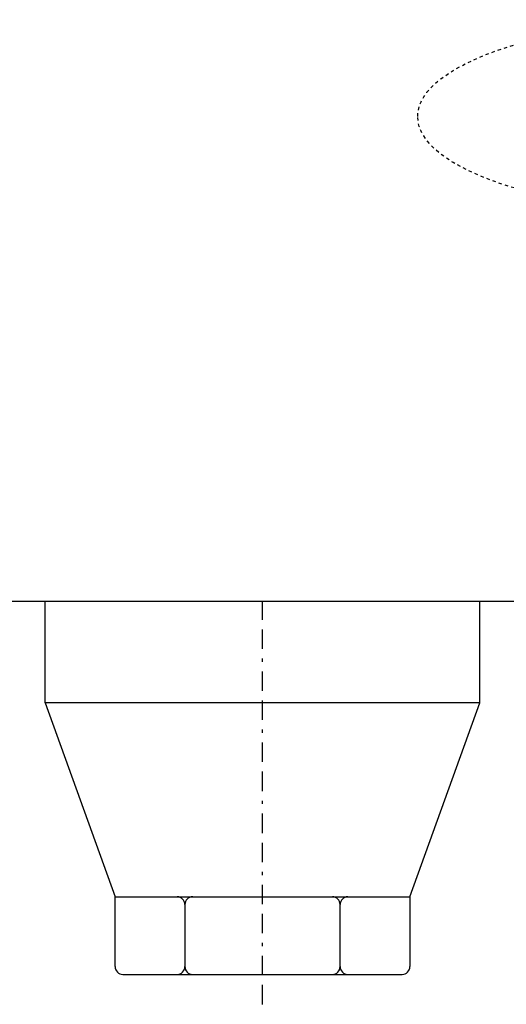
# Model space of a CAD drawing. Header units: centimetres. Extents: x 4745 to 39369, y 17389 to 19524.
# Tile 77 of 188: x 21083 to 21098, y 17955 to 17986. Entities that reach past the tile are written whole.
import ezdxf

# ---------------------------------------------------------------- set-up
doc = ezdxf.new("R2010")
doc.units = ezdxf.units.CM
doc.linetypes.add('BORDER', pattern=[1.75, 0.5, -0.25, 0.5, -0.25, 0, -0.25])
doc.linetypes.add('HIDDEN', pattern=[0.375, 0.25, -0.125])
doc.layers.add('Osi', color=1, linetype='BORDER')
doc.layers.add('UKRYTA', color=250, linetype='HIDDEN')

# ---------------------------------------------------------------- blocks, each defined once
blk = doc.blocks.new('VITRIX PRO 35 55')
at = {"linetype": 'Continuous'}
for p, q in [((-211.81, -492.28), (230.19, -492.28)), ((-76.81, -505.38), (-76.81, -492.28)), ((-20.81, -505.38), (-20.81, -492.28)), ((-20.81, -505.38), (-76.81, -505.38)), ((-76.81, -505.38), (-67.81, -530.38)), ((-29.81, -530.38), (-20.81, -505.38)), ((-67.81, -539.38), (-67.81, -530.38)), ((-67.81, -530.38), (-37.81, -530.38)), ((-37.81, -530.38), (-29.81, -530.38)), ((-29.81, -530.38), (-29.81, -539.38)), ((-58.81, -531.38), (-58.81, -539.38)), ((-38.81, -539.38), (-38.81, -531.38)), ((-66.81, -540.38), (-57.81, -540.38)), ((-57.81, -540.38), (-37.81, -540.38)), ((-37.81, -540.38), (-30.81, -540.38))]:
    blk.add_line(p, q, dxfattribs=at)
for centre, start, end in [((-59.81, -531.38), 0, 90), ((-57.81, -531.38), 90, 180), ((-39.81, -531.38), 0, 90), ((-37.81, -531.38), 90, 180), ((-66.81, -539.38), 180, 270), ((-59.81, -539.38), 270, 0), ((-57.81, -539.38), 180, 270), ((-39.81, -539.38), 270, 0), ((-37.81, -539.38), 180, 270), ((-30.81, -539.38), 270, 0)]:
    blk.add_arc(centre, 1, start, end, dxfattribs=at)
blk.add_ellipse((9.19, -429.78), major_axis=(-38, 0), ratio=0.328293)
at = {"layer": 'Osi', "ltscale": 5}
blk.add_line((-48.81, -544.24), (-48.81, -492.28), dxfattribs=at)

msp = doc.modelspace()

# ---------------------------------------------------------------- block references
at = {"layer": 'UKRYTA', "color": 18, "true_color": 0x000000, "xscale": 0.24, "yscale": 0.24, "zscale": 0.24}
msp.add_blockref('VITRIX PRO 35 55', (21101.846, 18086.078), dxfattribs=at)

doc.saveas('drawing.dxf')
